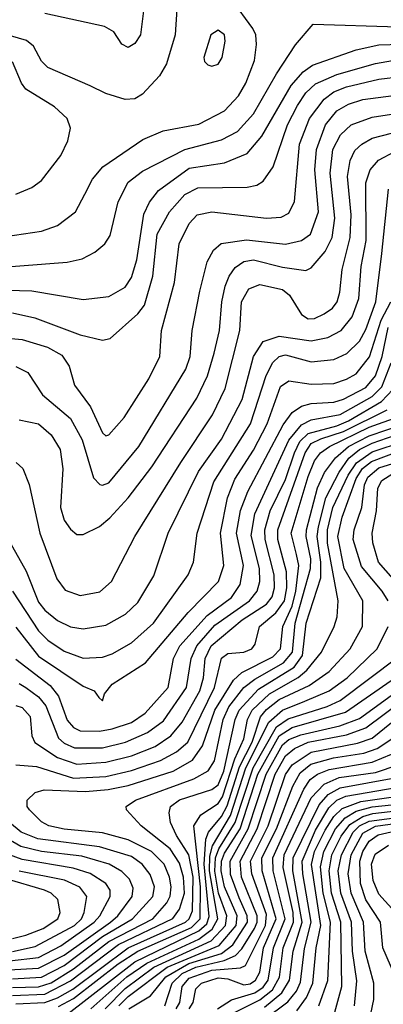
# Model space of a CAD drawing. Extents: x 997026 to 1115308, y 536381 to 619039.
# Tile 135 of 256: x 1012177 to 1013309, y 574340 to 577402. Entities that reach past the tile are written whole.
import ezdxf

# ---------------------------------------------------------------- set-up
doc = ezdxf.new("R2010")
doc.units = 0

msp = doc.modelspace()

# ---------------------------------------------------------------- linework, layer by layer
at = {"layer": '0CON20XD'}
for points in [[(1012104.1, 576724.1), (1012244.7, 576744.7), (1012295, 576761.8), (1012350.9, 576805), (1012379.5, 576859.5), (1012403.7, 576906.3), (1012435.9, 576944.1), (1012560.5, 577029.5), (1012623.9, 577056.1), (1012735, 577077.6), (1012815, 577119.2), (1012858.6, 577165), (1012881.4, 577205), (1012908.6, 577275), (1012914.7, 577325), (1012912.4, 577355), (1012903.1, 577375), (1012837.7, 577465)], [(1012566.1, 577455), (1012552.7, 577355), (1012535, 577328.6), (1012515, 577315.8), (1012495, 577326), (1012470.6, 577365), (1012441.2, 577381.2), (1012255, 577421.6)], [(1012666, 577435), (1012661.5, 577355), (1012633.8, 577265), (1012612.6, 577227.4), (1012559.1, 577170.9), (1012535, 577156.4), (1012505, 577153.8), (1012445, 577172.5), (1012396.3, 577196.3), (1012265, 577253.4), (1012245, 577273.8), (1012219.8, 577319.8), (1012197.7, 577337.7), (1012115, 577361)], [(1012015, 576623.8), (1012325, 576647.6), (1012371.2, 576658.8), (1012410.9, 576679.1), (1012442.5, 576705), (1012458.5, 576731.5), (1012484.1, 576835.9), (1012515, 576897.2), (1012559.2, 576930.8), (1012691, 576999), (1012805, 577028.1), (1012855, 577054.3), (1012905, 577109.2), (1012976.5, 577233.5), (1013036, 577324), (1013091.2, 577388.8), (1013355, 577380.5), (1013505, 577386), (1013555, 577403.6)], [(1012775, 577258), (1012795, 577264.2), (1012807.9, 577285), (1012816.6, 577335), (1012814.5, 577355), (1012795, 577370), (1012771.8, 577355), (1012750, 577285), (1012752.3, 577272.3), (1012762.3, 577262.3), (1012775, 577258)], [(1011984.9, 576565.1), (1012215, 576558.4), (1012375, 576532.4), (1012455, 576541.3), (1012505, 576570.4), (1012525, 576600.5), (1012541.8, 576655), (1012563.1, 576796.9), (1012581.1, 576835), (1012609.2, 576870.8), (1012705, 576940), (1012815, 576957), (1012885, 576985.8), (1012930.5, 577039.5), (1013021.9, 577198.1), (1013059.6, 577240.4), (1013089.1, 577260.9), (1013225, 577309), (1013295, 577324), (1013438, 577328)], [(1012155, 576490), (1012224.3, 576475), (1012365, 576422.5), (1012435, 576405.3), (1012458.9, 576411.1), (1012545, 576487.7), (1012565.4, 576514.6), (1012591.9, 576605), (1012605.1, 576735), (1012643.7, 576805), (1012691.2, 576858.8), (1012731.2, 576878.8), (1012885, 576881.6), (1012915, 576887.8), (1012935, 576900), (1012965.9, 576944.1), (1013011.2, 577075), (1013041.6, 577135), (1013067.5, 577175), (1013097.7, 577202.3), (1013165, 577232.2), (1013285, 577265.9), (1013355, 577278)], [(1012165, 576859.6), (1012215, 576880), (1012245, 576901.9), (1012305, 576980), (1012326.5, 577025), (1012335.5, 577065), (1012324.4, 577095), (1012285, 577131.2), (1012196.2, 577186.2), (1012182.3, 577205), (1012155, 577270.8)], [(1012578.8, 576285), (1012613.4, 576355), (1012618.6, 576435), (1012659.1, 576585), (1012673.1, 576705), (1012705, 576768.2), (1012729.4, 576795), (1012775.6, 576804.4), (1012945, 576785.2), (1012991.5, 576788.5), (1013015, 576800.7), (1013033.1, 576836.9), (1013048.7, 577015), (1013079.7, 577095), (1013124.7, 577155.3), (1013155, 577177.4), (1013195, 577193.1), (1013295, 577217.4), (1013365, 577225.1)], [(1012165, 576323.5), (1012201.8, 576305), (1012248.2, 576235), (1012335, 576161.4), (1012371, 576095), (1012407.2, 575977.2), (1012426.7, 575956.7), (1012435, 575954.2), (1012455, 575962.1), (1012548, 576075), (1012693.9, 576315), (1012707.7, 576355), (1012714.3, 576435), (1012738.1, 576558.1), (1012760.6, 576649.4), (1012780.9, 576685), (1012804.1, 576705.9), (1012882.8, 576717.2), (1013005, 576704.1), (1013055, 576715.3), (1013082.6, 576735), (1013107.4, 576805), (1013096.3, 576935), (1013101, 576999), (1013129.7, 577075), (1013165, 577118.4), (1013200.8, 577139.2), (1013245, 577153.6), (1013365, 577169.9)], [(1012175, 576157.9), (1012235, 576145.3), (1012275, 576111.3), (1012303.2, 576065), (1012311.1, 576005), (1012304.4, 575885), (1012315.9, 575845.9), (1012335, 575817.9), (1012355, 575801.2), (1012375, 575800.9), (1012425, 575826.1), (1012457.5, 575852.5), (1012515.1, 575914.9), (1012588.6, 576011.4), (1012728.4, 576225), (1012761.6, 576295), (1012782.3, 576365), (1012799.3, 576435), (1012806.1, 576525), (1012816.8, 576573.2), (1012828.8, 576605), (1012848.1, 576631.9), (1012875, 576650.5), (1012905, 576654.8), (1012995, 576632.1), (1013068.1, 576621.9), (1013085, 576630), (1013128.5, 576681.5), (1013149.5, 576725), (1013158.5, 576785), (1013144.2, 576925), (1013151.8, 576998.2), (1013175.8, 577044.2), (1013209.3, 577075), (1013275, 577099.5), (1013335, 577108.9)], [(1012165.8, 576025), (1012186.8, 576006.7), (1012206.9, 575956.9), (1012239.3, 575805), (1012292.8, 575662.8), (1012318.2, 575628.3), (1012365, 575610.7), (1012426.9, 575623.1), (1012463.2, 575655), (1012535.9, 575795), (1012678.7, 576025), (1012776.9, 576173.1), (1012816.9, 576255), (1012862.3, 576435), (1012868.1, 576525), (1012890.3, 576565), (1012925, 576579.1), (1012995, 576562.6), (1013016.7, 576545), (1013055, 576485.3), (1013075, 576472.3), (1013095, 576473), (1013125, 576486.9), (1013150.8, 576505), (1013165.4, 576524.6), (1013174.1, 576555), (1013180.7, 576625), (1013206.4, 576725), (1013209.1, 576795), (1013197.8, 576915), (1013206.2, 576963.8), (1013220.9, 576995), (1013241.9, 577015), (1013275, 577033.5), (1013335, 577049.3)], [(1012145, 575779.4), (1012197.4, 575687.4), (1012235, 575590.8), (1012255, 575565.2), (1012295, 575533.4), (1012335, 575513.4), (1012375, 575507.3), (1012445, 575518.9), (1012506.8, 575553.2), (1012545, 575589.6), (1012595, 575672.5), (1012639.8, 575805), (1012733.6, 575996.4), (1012805, 576097.5), (1012869.5, 576220.5), (1012905.5, 576355), (1012935, 576401.2), (1012985, 576418.3), (1013085, 576403), (1013136.3, 576413.7), (1013177.9, 576435), (1013211.9, 576478.1), (1013233.1, 576535), (1013240.4, 576635), (1013256.2, 576715), (1013255.2, 576895), (1013268.4, 576935), (1013294.6, 576965.4), (1013345, 576992.8)], [(1012155, 575624.7), (1012235, 575501.2), (1012265, 575472.3), (1012315, 575437.9), (1012375, 575416.4), (1012435, 575419.1), (1012465, 575429.3), (1012525, 575463.9), (1012593.2, 575525), (1012701.1, 575675), (1012717.9, 575715), (1012729.4, 575805), (1012781.4, 575965), (1012895.7, 576145), (1012944.3, 576295.7), (1012965, 576335.8), (1012985, 576354.8), (1013005, 576359.4), (1013085, 576338.5), (1013155, 576344.8), (1013196.1, 576363.9), (1013235, 576402.3), (1013255, 576438.8), (1013286.1, 576525), (1013304.3, 576675), (1013325.2, 576874.8)], [(1012165, 575512.5), (1012235, 575422.8), (1012375, 575328.8), (1012408.8, 575315), (1012423.8, 575293.8), (1012435, 575283.3), (1012441.2, 575305), (1012465.4, 575335), (1012568.4, 575401.6), (1012701.8, 575558.2), (1012796.1, 575655), (1012812.4, 575705), (1012801.8, 575805), (1012823.8, 575915), (1012847.2, 575972.8), (1012905, 576062.9), (1012947.2, 576145), (1012988.6, 576261.4), (1013015, 576279.3), (1013085, 576268.5), (1013155, 576271), (1013195, 576283.8), (1013225, 576301.2), (1013266.4, 576353.6), (1013302.8, 576467.2), (1013332.8, 576525)], [(1012165, 575412.9), (1012271.6, 575331.6), (1012297.7, 575297.7), (1012325, 575223.4), (1012345, 575200.4), (1012365, 575190.5), (1012425, 575188.9), (1012465, 575196), (1012525, 575216.6), (1012567.2, 575245), (1012638.9, 575325), (1012655.7, 575415), (1012675.4, 575455), (1012760.7, 575549.3), (1012836.2, 575605), (1012863.8, 575645), (1012873.8, 575705), (1012851.8, 575805), (1012864.5, 575875.5), (1012887.1, 575935), (1012997.7, 576142.3), (1013025, 576180.5), (1013055, 576200.3), (1013085, 576208.6), (1013155, 576212.6), (1013185, 576222.3), (1013255, 576258), (1013285.3, 576295), (1013305.5, 576354.5), (1013324.5, 576445)], [(1012116, 576414), (1012185, 576407.4), (1012263.8, 576383.8), (1012308.4, 576358.4), (1012331.5, 576325), (1012347.7, 576265), (1012397.7, 576197.7), (1012435, 576116.9), (1012445, 576108.1), (1012455, 576111.1), (1012501.8, 576165), (1012578.8, 576285)], [(1012175, 575337.2), (1012195.7, 575325), (1012235, 575295.9), (1012258.5, 575268.5), (1012297.6, 575167.6), (1012315, 575151.8), (1012347.4, 575137.4), (1012435, 575137.3), (1012506.2, 575155), (1012575, 575185.4), (1012625, 575221.7), (1012695.9, 575325), (1012710.4, 575415), (1012728.4, 575455), (1012785, 575518.6), (1012892.2, 575595), (1012916.6, 575625), (1012924.9, 575655), (1012924.2, 575695), (1012897.6, 575797.6), (1012909.4, 575865), (1013015.4, 576094.6), (1013055, 576141.6), (1013085, 576157.3), (1013175, 576174), (1013275, 576230.1), (1013305, 576260.3), (1013334.1, 576335)], [(1012165, 575268.9), (1012185, 575262.7), (1012209.3, 575235), (1012214.3, 575175), (1012223.9, 575153.9), (1012295, 575107.8), (1012355, 575086.1), (1012445, 575092.9), (1012525, 575112.7), (1012598.5, 575141.5), (1012648.1, 575175), (1012682.5, 575217.5), (1012738.2, 575315), (1012749.5, 575355), (1012754.9, 575415.1), (1012773.1, 575455), (1012870, 575535), (1012945, 575583.8), (1012963.3, 575606.7), (1012970.4, 575635), (1012969.5, 575675), (1012940.9, 575785), (1012940.2, 575815), (1012956.7, 575875), (1013005, 575972), (1013032.7, 576055), (1013049.8, 576090.2), (1013075, 576114.9), (1013165, 576139), (1013201.1, 576155), (1013303.9, 576215), (1013338.5, 576251.5)], [(1012165, 575084.1), (1012229.4, 575079.4), (1012345, 575043.2), (1012445, 575048.6), (1012525, 575066.7), (1012615, 575098), (1012664.8, 575125), (1012700.2, 575155), (1012783.2, 575325), (1012805, 575416.7), (1012825, 575430.7), (1012875, 575435.2), (1012899.6, 575445), (1012910.4, 575459.6), (1012923.5, 575515), (1012975, 575556.8), (1013001.1, 575595), (1013008.6, 575635), (1013007.7, 575685), (1012981, 575785), (1012980.9, 575815), (1013065.5, 576055), (1013085, 576083.5), (1013115, 576098.7), (1013185, 576121.1), (1013321.3, 576188.7)], [(1012155, 574392.2), (1012235, 574393.6), (1012275, 574406.6), (1012345, 574449.8), (1012454.8, 574535.2), (1012591.6, 574605), (1012635.1, 574655), (1012645, 574676.4), (1012648.5, 574705), (1012643.9, 574735), (1012627.1, 574775), (1012587.6, 574815), (1012515, 574851.1), (1012435, 574872.8), (1012315, 574884), (1012267.8, 574895), (1012245, 574907.6), (1012207.6, 574945), (1012200.6, 574955), (1012200.7, 574975), (1012225, 574998.1), (1012253.1, 575006.9), (1012381.8, 575001.8), (1012452.6, 575007.4), (1012515, 575020.1), (1012655, 575064.9), (1012715, 575098.8), (1012746.7, 575143.3), (1012784.4, 575255), (1012842.6, 575347.4), (1012868.7, 575371.3), (1012965, 575420.1), (1012989.6, 575445), (1012996.2, 575515), (1013025, 575577.9), (1013037, 575625), (1013045.9, 575705), (1013039.2, 575739.2), (1013022.8, 575805), (1013075, 575981.2), (1013095, 576030), (1013113.9, 576055), (1013141.7, 576075), (1013265, 576134.8), (1013355, 576166.7)], [(1012155, 574367.1), (1012255, 574371.4), (1012335, 574412.2), (1012485, 574525.5), (1012653.8, 574606.2), (1012674.8, 574635.2), (1012690.2, 574685), (1012686.9, 574735), (1012675, 574778.3), (1012645, 574823.7), (1012555.3, 574895), (1012509.5, 574945), (1012508.5, 574955), (1012537.1, 574975), (1012719.1, 575040.9), (1012764.2, 575065.8), (1012783.3, 575096.7), (1012810.5, 575225), (1012828, 575265), (1012875.3, 575324.7), (1012908.7, 575351.3), (1012998.7, 575401.3), (1013026.5, 575435), (1013035.2, 575525), (1013083, 575695), (1013083.5, 575725), (1013068.6, 575795), (1013070.5, 575815), (1013104.2, 575945.8), (1013126.5, 575993.5), (1013160.5, 576039.5), (1013200.5, 576075), (1013265, 576108), (1013375, 576144.8)], [(1012165, 574341), (1012255, 574345.1), (1012295, 574359.7), (1012342.9, 574387.1), (1012514.4, 574515.6), (1012692.8, 574595), (1012705, 574605.2), (1012715, 574630.5), (1012717.4, 574735), (1012704.1, 574804.1), (1012665.1, 574865.1), (1012646.5, 574905), (1012642.2, 574935), (1012646.9, 574955), (1012674.5, 574975.5), (1012775, 575007.4), (1012795, 575022), (1012812.7, 575065), (1012848.1, 575225), (1012860.3, 575255), (1012920.4, 575319.6), (1013031.3, 575388.7), (1013058, 575425), (1013069, 575525), (1013114.2, 575665.8), (1013115.1, 575715), (1013103.7, 575795), (1013107.2, 575825), (1013130.3, 575915), (1013171.9, 575995), (1013202.1, 576037.9), (1013235, 576065.4), (1013275, 576085.2), (1013393.6, 576126.4)], [(1012767.1, 574612.9), (1012750.9, 574775), (1012757, 574853), (1012765.3, 574875), (1012805, 574924.1), (1012822.8, 574957.2), (1012861.3, 575078.7), (1012900.7, 575155), (1012926.7, 575233.3), (1012945, 575256.4), (1012985, 575287.5), (1013078.8, 575331.2), (1013140.4, 575375), (1013205.6, 575445), (1013244, 575515), (1013245.6, 575595), (1013187.7, 575695), (1013167.9, 575795), (1013180.8, 575855), (1013224.9, 575975), (1013244.1, 576005.9), (1013272.3, 576027.7), (1013475.6, 576104.4)], [(1012297.7, 574332.3), (1012345, 574357.9), (1012483.3, 574465), (1012545, 574505), (1012711.7, 574578.3), (1012738.9, 574605), (1012739.6, 574705), (1012719.7, 574895), (1012740.7, 574929.3), (1012795, 574964), (1012808.9, 574985), (1012847.2, 575102.8), (1012875.1, 575165), (1012886.2, 575225), (1012900.5, 575255), (1012954.5, 575305.5), (1013043.6, 575356.4), (1013071, 575379), (1013117.2, 575435), (1013156.4, 575515), (1013165.2, 575544.8), (1013168.5, 575595), (1013135.8, 575774.2), (1013135.7, 575815), (1013152.5, 575885), (1013199.5, 575985), (1013226, 576024), (1013275, 576057.6), (1013375, 576090.8)], [(1013324, 575595), (1013305.9, 575625), (1013241, 575701), (1013215.7, 575785), (1013218.7, 575815), (1013241.9, 575885), (1013250.8, 575955), (1013260.8, 575979.2), (1013295, 576008.6), (1013514.4, 576075.6)], [(1013355.3, 575645.3), (1013294.2, 575715), (1013276.3, 575775), (1013274.3, 575805), (1013288, 575875), (1013292.2, 575945), (1013305, 575969.1), (1013339.4, 575990.6)], [(1012398.9, 574325), (1012510.6, 574425), (1012572.4, 574467.6), (1012735, 574542.5), (1012776.7, 574573.3), (1012793.7, 574605), (1012768.3, 574755), (1012769.2, 574800.8), (1012777.7, 574832.3), (1012833.5, 574926.5), (1012881.4, 575075), (1012952.9, 575217.1), (1012995, 575254.5), (1013065, 575282.2), (1013140.2, 575315), (1013196.2, 575355), (1013289.6, 575445), (1013324.4, 575515)], [(1012442.9, 574325), (1012505, 574388.8), (1012594.7, 574455.3), (1012772.9, 574537.1), (1012818.3, 574585), (1012821.8, 574615), (1012796.3, 574685), (1012785, 574753.5), (1012786.8, 574795), (1012797.2, 574822.8), (1012848, 574905), (1012903.9, 575075), (1012976.8, 575203.1), (1013012.6, 575227.4), (1013134, 575266), (1013175.2, 575285), (1013355, 575420.2)], [(1012485.8, 574335), (1012515, 574363.7), (1012636.6, 574455), (1012798, 574522), (1012850.7, 574585), (1012853.8, 574615), (1012814.8, 574705), (1012804.2, 574755), (1012805.7, 574785), (1012815, 574810), (1012863.3, 574885), (1012918.9, 575055), (1012985, 575174.3), (1013025, 575200.1), (1013191.7, 575248.3), (1013333.4, 575346.6)], [(1012516.4, 574325), (1012583.9, 574366.1), (1012631.8, 574425), (1012703.4, 574466.6), (1012805, 574497.7), (1012841, 574525), (1012886.5, 574595), (1012885.7, 574615), (1012860.5, 574670.5), (1012833.1, 574743.1), (1012832.7, 574785), (1012888.7, 574885), (1012944.8, 575055), (1012995, 575146.6), (1013015, 575163.6), (1013052, 575178), (1013174, 575206), (1013235, 575229.1), (1013345, 575308.1)], [(1012629.3, 574335), (1012651.4, 574405), (1012683.3, 574435), (1012725, 574454.8), (1012814.1, 574475.9), (1012848.7, 574491.3), (1012868.2, 574511.8), (1012907.8, 574575), (1012916.5, 574595), (1012916.3, 574615), (1012868, 574735), (1012863.5, 574785), (1012916.4, 574885), (1012973, 575055), (1013005, 575112.7), (1013032.8, 575135), (1013075, 575154.6), (1013195, 575178.3), (1013255, 575199.4), (1013372.7, 575287.3)], [(1012664.1, 574325), (1012675.1, 574345), (1012682.6, 574395), (1012705, 574420.9), (1012775, 574445.6), (1012865, 574453), (1012880, 574460), (1012942.4, 574585), (1012945, 574618.8), (1012899.4, 574745), (1012895.7, 574785), (1012950.4, 574895), (1013005, 575054.4), (1013025.6, 575084.4), (1013085, 575123.5), (1013228.6, 575151.4), (1013275, 575167.9), (1013411.3, 575278.7)], [(1012704.7, 574325), (1012717.6, 574345), (1012725, 574387.2), (1012743.3, 574405), (1012795, 574421.9), (1012825, 574419), (1012875, 574400.3), (1012895, 574403.5), (1012911.6, 574415), (1012925, 574439.6), (1012936.6, 574515), (1012975.5, 574605), (1012931.6, 574755), (1012931, 574795), (1012976.3, 574885), (1013027.8, 575017.8), (1013050.8, 575059.2), (1013083.7, 575086.3), (1013154.1, 575105.9), (1013248.8, 575121.2), (1013289.6, 575135), (1013345, 575171.1)], [(1012792.6, 574325), (1012836, 574354), (1012909, 574375), (1012935, 574393.1), (1012950.4, 574415), (1012966.8, 574515), (1013003.3, 574605), (1012965.9, 574755), (1012965.1, 574795), (1013061.3, 575008.7), (1013081.1, 575038.9), (1013104.4, 575055.6), (1013140.4, 575069.6), (1013275, 575092.5), (1013335, 575117.3)], [(1012827, 574305), (1012925, 574353.7), (1012963.8, 574385), (1012985.8, 574424.2), (1012997.8, 574515), (1013029.6, 574595), (1013028.3, 574625), (1012997.1, 574765), (1013000.6, 574805), (1013085, 574981.8), (1013125.2, 575024.8), (1013171.6, 575045), (1013285, 575061), (1013355, 575084.3)], [(1012939.3, 574330.7), (1012993.1, 574375), (1013017.5, 574415), (1013028.1, 574505), (1013056.8, 574595), (1013028, 574755), (1013028.9, 574795), (1013109.7, 574960.3), (1013137.9, 574992.1), (1013175, 575013.4), (1013345, 575044)], [(1012937.8, 574292.2), (1013012.3, 574347.7), (1013039.1, 574380.9), (1013051.8, 574408.2), (1013063.5, 574513.5), (1013084.9, 574595.1), (1013058.4, 574745), (1013057, 574785), (1013098.4, 574881.5), (1013139.7, 574950.3), (1013165, 574974.2), (1013192.6, 574987.4), (1013355, 575015.5)], [(1013040.2, 574319.8), (1013069.6, 574360.4), (1013089.9, 574405), (1013100.4, 574515), (1013114.2, 574585), (1013085.3, 574774.7), (1013095.2, 574814.8), (1013128.5, 574881.5), (1013155, 574923.3), (1013181.4, 574948.6), (1013239.4, 574970.6), (1013355, 574986.6)], [(1013108.9, 574335), (1013136.7, 574413.3), (1013144.9, 574595), (1013122.1, 574685), (1013113.2, 574766.8), (1013124.3, 574815), (1013160.8, 574885), (1013190.2, 574919.8), (1013225, 574940.3), (1013275, 574953.5), (1013365, 574963.3)], [(1013158.3, 574315), (1013179.9, 574395), (1013176.6, 574595), (1013148.4, 574685), (1013140.5, 574755), (1013149.1, 574805), (1013177.7, 574862.3), (1013205, 574899.4), (1013245, 574923.9), (1013277.1, 574932.9), (1013375, 574944)], [(1012155, 574418.6), (1012245, 574424.3), (1012315, 574460.5), (1012435, 574550.8), (1012528.4, 574605), (1012591.4, 574675), (1012596.3, 574705), (1012583.5, 574743.5), (1012558.4, 574775), (1012525, 574799.1), (1012425, 574829.9), (1012233.9, 574853.9), (1012181.2, 574875), (1012144.8, 574905)], [(1013220, 574335), (1013227.1, 574412.9), (1013213.8, 574505), (1013210.6, 574595), (1013177.1, 574685), (1013169.1, 574755), (1013178.6, 574805), (1013215, 574875.3), (1013235.3, 574895), (1013265, 574909.4), (1013375, 574924)], [(1013270.2, 574309.8), (1013280, 574355), (1013280.2, 574405), (1013253, 574505), (1013247.6, 574595), (1013209.4, 574685), (1013200.2, 574745), (1013208.8, 574805), (1013245, 574872), (1013285, 574893.5), (1013392.1, 574907.9)], [(1013345, 574428.8), (1013307.5, 574515), (1013300.2, 574595), (1013255.3, 574665), (1013238.5, 574715), (1013235.8, 574785), (1013245.5, 574815), (1013265, 574846.9), (1013292.9, 574867.1), (1013463.7, 574906.3)], [(1012142.8, 574447.2), (1012235, 574452.4), (1012315, 574492.6), (1012459.2, 574595), (1012482.3, 574615), (1012527.1, 574675), (1012530.5, 574700.5), (1012518.6, 574728.6), (1012495, 574752.2), (1012455.8, 574775), (1012370, 574800), (1012244.5, 574814.5), (1012180.6, 574830.6), (1012102.8, 574875)], [(1013345, 574626.8), (1013295, 574681.9), (1013277.4, 574725), (1013272.9, 574775), (1013283.5, 574806.5), (1013325.1, 574834.9)], [(1012145, 574474.5), (1012235, 574485.6), (1012305, 574521.2), (1012409.3, 574595), (1012426.4, 574615), (1012459, 574675), (1012458.5, 574695), (1012445.6, 574715), (1012396.6, 574746.6), (1012343.3, 574763.3), (1012185, 574789.5), (1012145, 574804.7)], [(1012155, 574504.3), (1012225, 574519.3), (1012347.6, 574585), (1012369.5, 574605), (1012378, 574625), (1012386, 574675), (1012364.2, 574704.2), (1012316, 574726), (1012175, 574754)], [(1012155, 574543.8), (1012195.6, 574554.4), (1012250.3, 574575), (1012296.2, 574605), (1012302.8, 574625), (1012295.2, 574665.2), (1012274.9, 574684.9), (1012254.4, 574694.4), (1012135, 574730.1)], [(1012317.8, 574302.2), (1012535, 574472), (1012735, 574567.8), (1012759.6, 574590.4), (1012767.1, 574612.9)]]:
    msp.add_lwpolyline(points, dxfattribs=at)

doc.saveas('drawing.dxf')
